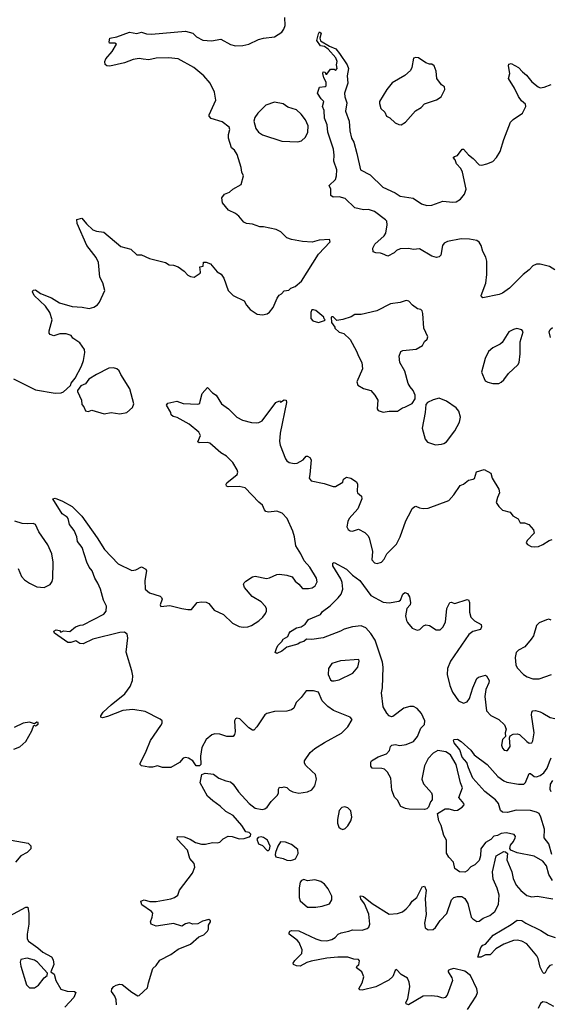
# Model space of a CAD drawing. Extents: x 1603745 to 1745082, y 385868 to 533966.
# Tile 159 of 256: x 1620575 to 1624927, y 467179 to 475257. Entities that reach past the tile are written whole.
import ezdxf

# ---------------------------------------------------------------- set-up
doc = ezdxf.new("R2010")
doc.units = 0

msp = doc.modelspace()

# ---------------------------------------------------------------- linework, layer by layer
at = {"layer": '0CON20XD'}
for points in [[(1620525, 472310), (1620705, 472218.8), (1620865, 472192), (1620915, 472196.2), (1620935, 472203.8), (1620992.5, 472255), (1620997.5, 472275), (1621030, 472315), (1621082.5, 472415), (1621098.6, 472461.4), (1621109.2, 472525), (1621105, 472550), (1621068.8, 472605), (1621011.2, 472645), (1620995.8, 472665.8), (1620955, 472680), (1620905, 472679.2), (1620854.1, 472664.1), (1620823.3, 472675), (1620816.7, 472685), (1620816.2, 472705), (1620840.6, 472795), (1620822.7, 472855), (1620785.2, 472905.2), (1620692.9, 472995), (1620680, 473025), (1620685, 473038.8), (1620705, 473039.2), (1620745, 473011.2), (1620835, 472975.8), (1620900, 472935), (1621005, 472902.9), (1621087.3, 472897.3), (1621145, 472886), (1621182.7, 472897.3), (1621212.7, 472917.3), (1621229.7, 472940.3), (1621273.3, 473035), (1621257.6, 473097.6), (1621231.1, 473145), (1621220, 473265), (1621203.1, 473305), (1621125.7, 473405), (1621046.7, 473585), (1621043.6, 473616.4), (1621085, 473627.5), (1621122.3, 473582.3), (1621175, 473533.8), (1621205, 473521.2), (1621265, 473513.8), (1621405, 473396.2), (1621487.5, 473375), (1621535, 473327.5), (1621575, 473327.5), (1621638.3, 473298.3), (1621770, 473265), (1621800, 473245), (1621835, 473243.8), (1621875, 473230), (1621923.9, 473193.9), (1621955, 473160), (1621975, 473150), (1622005, 473143.8), (1622055, 473177.5), (1622058.8, 473185), (1622052, 473228), (1622080, 473235), (1622083.3, 473266.7), (1622105, 473267.5), (1622140, 473255), (1622195, 473187.5), (1622228.3, 473168.3), (1622250, 473135), (1622283.8, 473035), (1622325, 472993.8), (1622415, 472951.2), (1622433.8, 472915), (1622465, 472880), (1622521.7, 472841.7), (1622565, 472834), (1622605.9, 472844.1), (1622625, 472857.5), (1622653.6, 472896.4), (1622686.7, 472973.3), (1622703.6, 472996.4), (1622723, 473007), (1622745, 473032.5), (1622781.7, 473038.3), (1622800, 473055), (1622835, 473067.5), (1622885, 473112.5), (1623025.7, 473334.3), (1623122.5, 473435), (1623115, 473452.5), (1623031.7, 473448.3), (1622975, 473431.2), (1622895, 473436), (1622805, 473454), (1622765, 473466.7), (1622716.2, 473515), (1622677.5, 473535), (1622575, 473558.1), (1622545, 473558.6), (1622485, 473580), (1622434.2, 473584.2), (1622413.3, 473595), (1622372.5, 473645), (1622346.1, 473666.1), (1622287.5, 473695), (1622237.5, 473755), (1622232.5, 473795), (1622253.6, 473826.4), (1622295, 473842.5), (1622322.5, 473865), (1622392.5, 473905), (1622411.2, 473975), (1622398, 474005), (1622392, 474045), (1622359.5, 474149.5), (1622336, 474186), (1622313.3, 474205), (1622286.7, 474285), (1622286.7, 474315), (1622297.5, 474355), (1622292.5, 474375), (1622235, 474420), (1622146.4, 474446.4), (1622130, 474465), (1622127.5, 474475), (1622183.6, 474596.4), (1622171.7, 474661.7), (1622138, 474735), (1622086.1, 474796.1), (1622003.6, 474863.6), (1621875, 474936.4), (1621795, 474943.1), (1621695, 474940), (1621635, 474926), (1621586.1, 474933.9), (1621555, 474937.1), (1621505, 474930.8), (1621435, 474902.5), (1621315, 474876.7), (1621288.3, 474878.3), (1621275, 474890), (1621272.5, 474915), (1621280, 474935), (1621332.5, 474995), (1621370, 475055), (1621355, 475063.3), (1621312.5, 475065), (1621308.6, 475075), (1621314.8, 475105.2), (1621372.5, 475115), (1621475, 475154.2), (1621535, 475142.2), (1621575, 475153.1), (1621615, 475139.5), (1621655, 475137.8), (1621935, 475162.9), (1621995, 475146.2), (1622025.7, 475115.7), (1622078.1, 475088.1), (1622147.6, 475082.4), (1622225, 475098), (1622305, 475052.5), (1622345, 475042.2), (1622405, 475044.4), (1622455, 475055.6), (1622533.3, 475095), (1622575, 475105.8), (1622664.1, 475115.9), (1622723.8, 475155), (1622741.2, 475178.8), (1622751.2, 475208.8), (1622749.2, 475275)], [(1623550, 473335), (1623535, 473342.5), (1623495, 473343.3), (1623475, 473353.3), (1623471.7, 473381.7), (1623488, 473415), (1623565.4, 473484.6), (1623577.5, 473505), (1623589.4, 473575), (1623585, 473602.5), (1623576, 473615), (1623485, 473681.9), (1623435, 473698.6), (1623393.9, 473696.1), (1623325, 473714.2), (1623245, 473790.6), (1623195, 473802.9), (1623145, 473800.8), (1623126.7, 473815), (1623126.7, 473865), (1623113.6, 473896.4), (1623164.3, 473945.7), (1623173.2, 473976.8), (1623175.8, 474025.8), (1623152.2, 474095), (1623154.5, 474145), (1623148.2, 474195), (1623102.7, 474335), (1623095.8, 474395), (1623075, 474450), (1623071.7, 474511.7), (1623057.5, 474545), (1623070, 474585), (1623046.4, 474606.4), (1623018.8, 474655), (1623035, 474702.5), (1623081.7, 474708.3), (1623087.5, 474715), (1623087.5, 474745), (1623070.7, 474780.7), (1623062.5, 474815), (1623065, 474830), (1623080, 474825), (1623085, 474810), (1623095, 474810), (1623125, 474850), (1623155, 474850), (1623165, 474840), (1623177.5, 474855), (1623172.5, 474885), (1623178, 474915), (1623168, 474945), (1623105.9, 475015.9), (1623076, 475036), (1623043.1, 475043.1), (1623011.2, 475085), (1623025, 475140), (1623035, 475157.5), (1623048.8, 475145), (1623036.7, 475105), (1623042, 475082), (1623115, 475038.8), (1623167.1, 475017.1), (1623199.1, 474979.1), (1623260.8, 474885), (1623272.5, 474855), (1623261.1, 474795), (1623266.5, 474735), (1623238.6, 474655), (1623241.4, 474625), (1623257.9, 474575), (1623247, 474507), (1623278.6, 474425), (1623282.5, 474345), (1623297.5, 474285), (1623315, 474252.5), (1623338.9, 474158.9), (1623370, 474025), (1623450, 473985), (1623552.8, 473882.8), (1623655.8, 473835), (1623695, 473808.9), (1623803.2, 473793.2), (1623870, 473745), (1623915, 473732.1), (1623955, 473734.5), (1624045, 473768.1), (1624128.3, 473758.3), (1624155, 473761.4), (1624190, 473785), (1624224, 473825), (1624235.7, 473865), (1624207.1, 474005), (1624194.2, 474035), (1624158.8, 474075), (1624147, 474107), (1624130, 474125), (1624140, 474135), (1624165, 474142.5), (1624205, 474193.3), (1624215, 474193.3), (1624255, 474147.5), (1624295, 474118.8), (1624345, 474066), (1624365, 474062.5), (1624407.1, 474072.9), (1624456.1, 474093.9), (1624486.7, 474125), (1624515.8, 474174.2), (1624546.2, 474275), (1624601.2, 474415), (1624622.7, 474437.3), (1624699.7, 474490.3), (1624727.1, 474545), (1624724.2, 474565), (1624691.7, 474591.7), (1624665.6, 474625.6), (1624632.5, 474695), (1624584.1, 474774.1), (1624596.2, 474815), (1624583, 474877), (1624587, 474893), (1624605, 474896.2), (1624665, 474865.8), (1624697.9, 474827.9), (1624732.1, 474802.1), (1624776.1, 474746.1), (1624827.5, 474705), (1624845, 474698.8), (1624877.3, 474702.7), (1624935, 474723.8)], [(1623705, 474394), (1623738.8, 474415), (1623822.4, 474507.6), (1623866.7, 474535), (1623895, 474566), (1623995, 474600), (1624032.5, 474625), (1624063.3, 474685), (1624060, 474705), (1624033.6, 474723.6), (1623997.5, 474775), (1623992, 474835), (1623975, 474877.5), (1623955, 474892.5), (1623935, 474892.5), (1623905, 474903.3), (1623845, 474942.5), (1623825, 474946.7), (1623805, 474940), (1623791.2, 474865), (1623780.3, 474839.7), (1623735, 474800), (1623630.3, 474739.7), (1623585, 474683.8), (1623526.2, 474585), (1623525, 474570), (1623537.3, 474527.3), (1623568.8, 474498.8), (1623583.3, 474465), (1623610.3, 474450.3), (1623655, 474411.2), (1623685, 474396.2), (1623705, 474394)], [(1622855, 474254.3), (1622886.6, 474263.4), (1622918.2, 474291.8), (1622936.9, 474335), (1622940, 474385), (1622918.6, 474435), (1622882.4, 474482.4), (1622845, 474516.9), (1622775, 474538.6), (1622736.4, 474566.4), (1622665, 474580.8), (1622593.8, 474555), (1622529.1, 474490.9), (1622502.5, 474455), (1622495.8, 474425), (1622512, 474365), (1622534.5, 474334.5), (1622565, 474312.5), (1622725, 474260), (1622855, 474254.3)], [(1624965, 473204), (1624921.5, 473231.5), (1624845, 473251.4), (1624815, 473250.8), (1624785, 473236), (1624755, 473204), (1624705, 473166.2), (1624591.2, 473055), (1624535.7, 473014.3), (1624507, 473003), (1624375, 472974), (1624362.7, 472982.7), (1624360, 472995), (1624398, 473095), (1624405.8, 473165), (1624405.9, 473275.9), (1624398.8, 473308.8), (1624374.1, 473354.1), (1624359.2, 473405), (1624342.7, 473432.7), (1624324.3, 473444.3), (1624265, 473456.7), (1624195, 473457.8), (1624083.9, 473436.1), (1624057.4, 473422.6), (1624041.9, 473405), (1624030, 473325), (1624015, 473311.2), (1623995, 473306.2), (1623955, 473317.5), (1623855, 473377.5), (1623805, 473370), (1623765, 473380), (1623695, 473376), (1623665.9, 473364.1), (1623646.7, 473345), (1623595, 473316.7), (1623550, 473335)], [(1623555, 472037.5), (1623605, 472046.2), (1623675, 472043.8), (1623715, 472073.3), (1623735, 472077.5), (1623795, 472107.5), (1623817.5, 472145), (1623817.5, 472175), (1623803.3, 472215), (1623776.7, 472245), (1623762.3, 472272.3), (1623733.9, 472373.9), (1623692.5, 472445), (1623686.7, 472495), (1623700, 472535), (1623717, 472543), (1623827.5, 472555), (1623880, 472585), (1623895, 472617.5), (1623916.2, 472635), (1623921.2, 472655), (1623888.8, 472725), (1623882.9, 472845), (1623875, 472868.8), (1623865, 472878), (1623836.7, 472885), (1623796.7, 472915), (1623767.3, 472947.3), (1623745, 472954), (1623695, 472936), (1623615.6, 472924.4), (1623505, 472867.5), (1623375, 472838.8), (1623325, 472838.8), (1623295, 472820), (1623225, 472796.7), (1623175, 472790), (1623145, 472820), (1623135, 472820), (1623130, 472815), (1623133, 472773), (1623160, 472735), (1623160, 472725), (1623193.9, 472693.9), (1623233.3, 472683.3), (1623285, 472632.5), (1623338.3, 472538.3), (1623353.8, 472495), (1623381.2, 472445), (1623386.4, 472393.6), (1623338.8, 472285), (1623347, 472257), (1623395, 472230), (1623454.1, 472214.1), (1623488.8, 472175), (1623513.3, 472135), (1623507.5, 472065), (1623515, 472050), (1623555, 472037.5)], [(1623025, 472772.5), (1623075, 472790), (1623080, 472795), (1623071.7, 472801.7), (1623070, 472815), (1623005, 472870), (1622985, 472877.5), (1622970, 472875), (1622963.3, 472855), (1622963.3, 472805), (1622980, 472785), (1623025, 472772.5)], [(1624455, 472272), (1624505, 472273.3), (1624525, 472283.3), (1624545, 472303.3), (1624583.8, 472355), (1624660, 472425), (1624671.2, 472445), (1624681.2, 472515), (1624681.2, 472615), (1624703.3, 472695), (1624693.6, 472713.6), (1624653, 472723), (1624625, 472716.2), (1624586.7, 472695), (1624531.2, 472608.8), (1624515, 472593.8), (1624456.7, 472565), (1624421.2, 472535), (1624392.7, 472477.3), (1624362.5, 472365), (1624393.8, 472295), (1624415, 472282), (1624455, 472272)], [(1624928.7, 472648.7), (1624918.5, 472695), (1624926.5, 472715), (1624945, 472731.5)], [(1621266.4, 472023.6), (1621325, 472033.8), (1621395, 472023.8), (1621453.3, 472035), (1621501.2, 472075), (1621510, 472105), (1621477.9, 472227.9), (1621404.5, 472344.5), (1621391.4, 472375), (1621372.2, 472392.2), (1621345, 472400.5), (1621305, 472396.9), (1621203.3, 472345), (1621142.7, 472307.3), (1621115, 472270), (1621077, 472253), (1621050, 472215), (1621047.5, 472205), (1621082.5, 472135), (1621085, 472100), (1621101.2, 472081.2), (1621115, 472047.5), (1621135, 472043.3), (1621165, 472052.5), (1621266.4, 472023.6)], [(1622727.2, 471207.2), (1622685, 471225.6), (1622615, 471215.8), (1622595, 471221.2), (1622582.5, 471235), (1622565.8, 471275), (1622535, 471298.1), (1622425, 471415.8), (1622374.1, 471425.9), (1622283.8, 471423.8), (1622270.7, 471430.7), (1622267.5, 471445), (1622275, 471457.5), (1622358.8, 471525), (1622363.8, 471545), (1622358.8, 471565), (1622324, 471625), (1622272, 471675), (1622225, 471702.9), (1622135, 471781.2), (1622115, 471788), (1622046.4, 471786.4), (1622035, 471792.5), (1622056.7, 471845), (1622045, 471872.5), (1621965, 471937.5), (1621865, 471992), (1621832.3, 472002.3), (1621817.5, 472015), (1621813.8, 472035), (1621777.5, 472095), (1621789.3, 472110.7), (1621864.1, 472125.9), (1621915, 472108), (1622035, 472101.2), (1622051.2, 472108.8), (1622056.2, 472126.2), (1622070.8, 472189.2), (1622115, 472240), (1622155, 472196.7), (1622185, 472176.7), (1622231.2, 472105), (1622286.2, 472065), (1622355, 471996.7), (1622401.2, 471971.2), (1622475, 471950.8), (1622515, 471948), (1622535, 471951.2), (1622563.2, 471966.8), (1622675, 472116.7), (1622705, 472130), (1622715, 472120), (1622743, 472137), (1622760, 472135), (1622762.5, 472115), (1622710, 471865), (1622705.6, 471795), (1622710, 471765), (1622755, 471654), (1622765, 471637.5), (1622785, 471623.1), (1622825.4, 471615.4), (1622851.7, 471618.3), (1622898.6, 471645), (1622923.9, 471676.1), (1622935, 471676.8), (1622954.4, 471665), (1622964.4, 471645), (1622954, 471525), (1622950, 471495), (1622965, 471473.8), (1623072.3, 471452.3), (1623145, 471427.5), (1623165, 471427.5), (1623225, 471462.5), (1623231.7, 471488.3), (1623255, 471502.5), (1623290, 471495), (1623337.5, 471465), (1623346.7, 471445), (1623342.5, 471385), (1623346.2, 471375), (1623378.1, 471348.1), (1623380.8, 471325), (1623347.5, 471245), (1623276.2, 471165), (1623265, 471140), (1623258, 471095), (1623268.8, 471075), (1623285, 471062.5), (1623305, 471061.4), (1623355, 471075.6), (1623405, 471049.4), (1623430, 471025), (1623441.4, 471005), (1623467.5, 470895), (1623463.1, 470825), (1623485, 470800.8), (1623505.8, 470794.2), (1623543, 470807), (1623565, 470830), (1623585.9, 470874.1), (1623665, 470953.8), (1623694.4, 471015), (1623742.5, 471145), (1623785, 471226.2), (1623795, 471246), (1623815, 471264.2), (1623825, 471265.7), (1623855, 471251.4), (1623885, 471246), (1623925, 471250), (1624095, 471312.5), (1624135, 471357.5), (1624187.5, 471435), (1624215, 471446.7), (1624255, 471480), (1624295, 471486.2), (1624305, 471493.8), (1624322.7, 471547.3), (1624385, 471565.5), (1624440, 471535), (1624451.2, 471495), (1624503.9, 471403.9), (1624510, 471375), (1624492.7, 471337.3), (1624484, 471295), (1624505, 471262), (1624535, 471232.5), (1624596.8, 471216.8), (1624620, 471185), (1624662.7, 471162.7), (1624680, 471130), (1624715, 471130), (1624750, 471115), (1624790.7, 471070.7), (1624796.1, 471043.9), (1624736.4, 470983.6), (1624730, 470965), (1624740.5, 470950.5), (1624770, 470935), (1624795, 470930.8), (1624830, 470935), (1624865, 470950), (1624917.5, 470985), (1624943.3, 470993.3)], [(1623985, 471767.7), (1624035, 471774.5), (1624055, 471779.4), (1624075, 471794.4), (1624145.4, 471884.6), (1624182.5, 471955), (1624190, 471995), (1624177.1, 472045), (1624155, 472072.5), (1624075, 472128), (1624015, 472151.2), (1623965, 472138.8), (1623920, 472115), (1623905, 472100), (1623900, 472035), (1623876.4, 471906.4), (1623900.6, 471815), (1623920.4, 471790.4), (1623985, 471767.7)], [(1621370, 467175), (1621367.1, 467215), (1621356.2, 467245), (1621326.7, 467285), (1621330, 467305), (1621347.5, 467325), (1621365, 467336.2), (1621395, 467343.8), (1621415, 467342), (1621495, 467278.8), (1621545, 467248.8), (1621555, 467250), (1621623.8, 467315), (1621630, 467355), (1621666.4, 467473.6), (1621695, 467497.5), (1621725, 467541.2), (1621815, 467588), (1621875, 467630.8), (1621977, 467673), (1622045, 467733.3), (1622085, 467750), (1622115, 467777.5), (1622123.3, 467795), (1622123, 467827), (1622140, 467855), (1622140, 467865), (1622125, 467873.3), (1622075, 467860), (1622035, 467838.8), (1621995, 467836.7), (1621965, 467846.2), (1621935, 467838.8), (1621905, 467820), (1621835, 467841.2), (1621783.3, 467833.3), (1621695, 467820), (1621653.3, 467835), (1621646.7, 467855), (1621662.5, 467895), (1621665.9, 467925.9), (1621655, 467940), (1621576.2, 467995), (1621567.5, 468025), (1621595, 468036.2), (1621642.3, 468022.3), (1621695, 468022.5), (1621815, 468043.3), (1621845, 468053.8), (1621871.2, 468075), (1621885.9, 468114.1), (1621993.3, 468255), (1622010, 468305), (1622005.7, 468335), (1621969.2, 468375), (1621952.1, 468442.1), (1621866.7, 468535), (1621870, 468555), (1621925, 468552.5), (1621972.7, 468532.7), (1622015.7, 468505.7), (1622065, 468492.5), (1622097.7, 468492.3), (1622155, 468506.7), (1622196.4, 468503.6), (1622215, 468510), (1622245, 468537.5), (1622285, 468557.5), (1622316.4, 468556.4), (1622375, 468536.7), (1622415, 468540), (1622457, 468553), (1622468.3, 468561.7), (1622470, 468575), (1622457, 468587), (1622430, 468595), (1622396.4, 468646.4), (1622325, 468726.7), (1622265, 468760), (1622220, 468805), (1622157.7, 468847.7), (1622115, 468886.2), (1622054, 468995), (1622070, 469065), (1622095, 469075.7), (1622165, 469066.2), (1622207.5, 469035), (1622265, 469012.5), (1622302.5, 469005), (1622325.9, 468985.9), (1622370.7, 468920.7), (1622457.2, 468827.2), (1622507, 468787), (1622562.7, 468777.3), (1622585, 468782), (1622603.3, 468795), (1622637, 468843), (1622688.8, 468895), (1622698.8, 468915), (1622697.5, 468945), (1622705, 468960), (1622725, 468957.5), (1622745, 468963.3), (1622765, 468956.7), (1622787.5, 468935), (1622815, 468921.2), (1622865, 468912), (1622935, 468922), (1622970.3, 468939.7), (1622995, 468970), (1623010, 469025), (1623001.4, 469065), (1622971.5, 469091.5), (1622920.3, 469140.3), (1622909.5, 469159.5), (1622912, 469175), (1622957.5, 469245), (1622995, 469277.5), (1623075, 469327.5), (1623215, 469402), (1623266, 469455), (1623302.5, 469515), (1623285, 469533.8), (1623148.7, 469588.7), (1623102.1, 469622.1), (1623055, 469667.5), (1623025, 469740), (1622985, 469750), (1622925, 469750), (1622884, 469695), (1622843.8, 469655), (1622822.3, 469607.7), (1622805, 469594), (1622765, 469582.5), (1622665, 469580), (1622602.5, 469565), (1622585, 469552.5), (1622521.2, 469455), (1622495, 469427.5), (1622485, 469427.5), (1622455, 469446.7), (1622381.1, 469521.1), (1622355, 469526), (1622345, 469521.2), (1622336, 469505), (1622342, 469415), (1622337.3, 469392.7), (1622325, 469376.7), (1622275, 469376.2), (1622215, 469394), (1622175, 469397.5), (1622150.3, 469389.7), (1622105, 469350.8), (1622070, 469285), (1622058.8, 469215), (1622060, 469145), (1622050, 469135), (1622022.5, 469135), (1621996.1, 469176.1), (1621959.5, 469199.5), (1621935, 469203.8), (1621915, 469198.8), (1621886.4, 469163.6), (1621815, 469122), (1621745, 469122.5), (1621705, 469134), (1621665, 469124.3), (1621635, 469124.3), (1621572.5, 469135), (1621562.5, 469145), (1621563.3, 469155), (1621612, 469255), (1621646.4, 469343.6), (1621732.5, 469465), (1621742.5, 469485), (1621742.5, 469505), (1621727.7, 469517.7), (1621605, 469580), (1621501.7, 469598.3), (1621419.7, 469590.3), (1621295, 469538.8), (1621255, 469530), (1621240, 469535), (1621240, 469545), (1621260, 469575), (1621325, 469636.2), (1621438, 469725), (1621480, 469785), (1621500, 469835), (1621502, 469875), (1621494, 469915), (1621448, 470068), (1621461.1, 470185), (1621455, 470216.7), (1621435, 470232.9), (1621395, 470230.4), (1621175, 470175.6), (1621095, 470135.8), (1621068.3, 470138.3), (1621035, 470160), (1620995, 470147.5), (1620968.3, 470148.3), (1620860, 470225), (1620855, 470240), (1620875, 470250), (1620900, 470245), (1620912.5, 470232.5), (1620935, 470242.5), (1620985, 470237.5), (1621032.5, 470275), (1621072, 470288), (1621095, 470293.3), (1621265, 470380.8), (1621283.8, 470405), (1621285.8, 470445), (1621261.9, 470495), (1621236.7, 470585), (1621214.5, 470635), (1621190, 470675), (1621169.5, 470735), (1621145, 470765.7), (1621124.7, 470805), (1621087.2, 470927.2), (1621050, 470975), (1621042.5, 471015), (1621022, 471065), (1620982, 471115), (1620973.1, 471165), (1620965, 471176.7), (1620922.7, 471202.7), (1620847.5, 471325), (1620865, 471332.5), (1620925, 471307.5), (1621005, 471262.5), (1621085, 471183.3), (1621208.8, 471005), (1621269.4, 470909.4), (1621382.4, 470792.4), (1621495, 470738.8), (1621527.3, 470742.7), (1621575, 470768), (1621609.3, 470749.3), (1621616, 470735), (1621600, 470655), (1621602.9, 470585), (1621640, 470555), (1621725.9, 470525.9), (1621737.5, 470515), (1621743, 470503), (1621726.2, 470455), (1621732.3, 470442.3), (1621805, 470452), (1621905, 470426), (1621955, 470416.7), (1621985, 470417.5), (1622030, 470475), (1622065, 470481.2), (1622105, 470478), (1622127, 470467), (1622171.1, 470411.1), (1622246.6, 470376.6), (1622320, 470305), (1622375, 470279.2), (1622407.7, 470272.3), (1622445, 470276), (1622475, 470286.2), (1622535, 470326), (1622568.8, 470355), (1622591.2, 470385), (1622598.8, 470405), (1622598, 470425), (1622587.5, 470445), (1622555, 470480), (1622480.8, 470525), (1622417.7, 470597.7), (1622411.2, 470625), (1622415, 470637.5), (1622429.5, 470650.5), (1622484.3, 470685.7), (1622505, 470692.5), (1622598.3, 470671.7), (1622625, 470677.5), (1622685, 470705.7), (1622705, 470707.5), (1622765, 470700.8), (1622810, 470685), (1622835, 470650), (1622865.7, 470625.7), (1622895, 470590), (1622945, 470588.8), (1622975, 470596.2), (1622997.3, 470612.7), (1623013.8, 470645), (1623010, 470675), (1622954.2, 470765), (1622907.4, 470817.4), (1622881.5, 470875), (1622839.1, 470939.1), (1622829.7, 471015), (1622815, 471061.5), (1622768.2, 471165), (1622727.2, 471207.2)], [(1620562.5, 470755), (1620589.5, 470689.5), (1620615, 470660), (1620655, 470633.8), (1620715, 470603.8), (1620775, 470597.5), (1620825.9, 470624.1), (1620841.7, 470648.3), (1620847.7, 470672.3), (1620848.8, 470805), (1620839.2, 470875), (1620805, 470948.8), (1620730.8, 471055), (1620705, 471116.2), (1620685, 471124), (1620635, 471120), (1620595, 471124.3), (1620535, 471141.4)], [(1624945.4, 468195), (1624913.8, 468245), (1624896, 468315), (1624865, 468353.6), (1624795.5, 468395.5), (1624655, 468422.2), (1624603.6, 468443.6), (1624596.4, 468456.4), (1624602, 468485), (1624625, 468513.3), (1624640, 468545), (1624641.2, 468555), (1624630.7, 468570.7), (1624565, 468586), (1624525, 468581.2), (1624495, 468563.8), (1624465, 468558.8), (1624438.8, 468531.2), (1624395, 468506), (1624358.6, 468455), (1624354.2, 468395.8), (1624342.5, 468357.5), (1624306.8, 468323.2), (1624275, 468307.5), (1624245, 468273.8), (1624225, 468262), (1624182.5, 468265), (1624145, 468292.5), (1624134.2, 468345), (1624094.2, 468385), (1624075, 468417.5), (1624075.6, 468525), (1624054.3, 468565), (1624031.4, 468645), (1624012, 468685), (1624002.5, 468745), (1624065, 468783.3), (1624095, 468783.8), (1624145, 468767.5), (1624165, 468772.5), (1624205, 468796.2), (1624220, 468815), (1624216.8, 468826.8), (1624176.2, 468875), (1624207.1, 468955), (1624190.5, 468995), (1624154.7, 469145), (1624107.6, 469225), (1624070.4, 469250.4), (1624005, 469261.8), (1623965, 469238.9), (1623925, 469196.2), (1623894.8, 469135.2), (1623872.9, 469025), (1623887.4, 468987.4), (1623952, 468915), (1623958.8, 468895), (1623957.5, 468855), (1623945, 468840), (1623927.5, 468795), (1623915, 468783.3), (1623895, 468776.7), (1623769.3, 468780.7), (1623740, 468785), (1623700.8, 468800.8), (1623675, 468852.5), (1623648.8, 468878.8), (1623628, 468935), (1623618.8, 469035), (1623592.4, 469082.4), (1623566.6, 469106.6), (1623545, 469114.3), (1623465, 469116.7), (1623453.9, 469133.9), (1623456.2, 469165), (1623460, 469175), (1623515, 469207.8), (1623582.5, 469235), (1623608.3, 469261.7), (1623616.4, 469293.6), (1623626.4, 469303.6), (1623655, 469310), (1623692.1, 469302.1), (1623745, 469309.4), (1623805, 469335.4), (1623838.8, 469375), (1623865.5, 469444.5), (1623896, 469475), (1623896.9, 469505), (1623871.8, 469565), (1623835, 469604.5), (1623805, 469622.7), (1623775, 469622.7), (1623725, 469608.5), (1623635, 469538.8), (1623625, 469536.2), (1623605, 469545.8), (1623585, 469567.5), (1623555, 469620), (1623541.4, 469735), (1623550, 469775), (1623555.7, 469945.7), (1623552, 469985), (1623489.8, 470165), (1623455, 470222.3), (1623415, 470268.2), (1623375, 470283.6), (1623305, 470275.4), (1623235, 470256.9), (1623205, 470240), (1623065, 470186.4), (1622972.2, 470172.2), (1622926.1, 470173.9), (1622906.7, 470155), (1622875, 470148), (1622855, 470134.2), (1622765, 470110), (1622725, 470077.1), (1622685, 470056.2), (1622670, 470065), (1622684.4, 470105), (1622694.6, 470125.4), (1622725.6, 470154.4), (1622736.1, 470173.9), (1622773.3, 470195), (1622784, 470225), (1622795, 470236.2), (1622845, 470266.2), (1622883.6, 470276.4), (1622915, 470297.5), (1622945, 470335.8), (1623042.3, 470377.7), (1623059.3, 470400.7), (1623121.3, 470448.7), (1623187, 470513), (1623211.8, 470545), (1623224.6, 470585), (1623218.5, 470638.5), (1623209.1, 470669.1), (1623144.2, 470775), (1623143.3, 470796.7), (1623155, 470802.5), (1623255, 470749.2), (1623305, 470700), (1623363.5, 470655), (1623455, 470532.2), (1623555, 470476.9), (1623605, 470473.3), (1623685, 470487.5), (1623697.5, 470495), (1623718.8, 470545), (1623735, 470556), (1623755, 470550), (1623772.3, 470522.3), (1623781.2, 470475), (1623776.7, 470455), (1623750, 470425), (1623740, 470365), (1623746.6, 470326.6), (1623755, 470312), (1623794, 470265), (1623835, 470247.1), (1623857.6, 470252.4), (1623887, 470283), (1623905, 470290.8), (1623935, 470286), (1623991.7, 470251.7), (1624025, 470252), (1624046.2, 470273.8), (1624066.9, 470315), (1624078, 470425), (1624102.5, 470475), (1624115, 470477.5), (1624145, 470466.7), (1624245, 470500), (1624256.1, 470496.1), (1624264.2, 470474.2), (1624264.5, 470395), (1624276, 470356), (1624304, 470324), (1624360, 470295), (1624363.3, 470275), (1624353.3, 470255), (1624292.1, 470237.9), (1624258.2, 470211.8), (1624107.2, 469995), (1624082.9, 469935), (1624080.3, 469885), (1624101.7, 469795), (1624125, 469740), (1624175, 469668.1)], [(1624935, 470330), (1624915, 470337.5), (1624895, 470334), (1624835, 470308.8), (1624812.7, 470287.3), (1624788.1, 470201.9), (1624770, 470175), (1624719.5, 470110.5), (1624667.5, 470085), (1624646.7, 470065), (1624638.8, 470025), (1624644, 469965), (1624655, 469940), (1624707.5, 469885), (1624737.5, 469865), (1624785, 469848), (1624835, 469848.5), (1624936, 469884)], [(1623155, 469833.8), (1623195, 469842), (1623306.7, 469895), (1623348.8, 469945), (1623360, 469995), (1623356.4, 470006.4), (1623205, 469995.8), (1623133.8, 469975), (1623107.1, 469935), (1623104.3, 469884.3), (1623125, 469840), (1623135, 469833.8), (1623155, 469833.8)], [(1624175, 469668.1), (1624215, 469650.6), (1624245, 469660), (1624263.6, 469686.4), (1624291.4, 469775), (1624325, 469850.8), (1624338, 469862), (1624395, 469880), (1624405, 469873.3), (1624424.4, 469835), (1624422.2, 469815), (1624398.9, 469761.1), (1624391.3, 469705), (1624405, 469586.7), (1624438.3, 469548.3), (1624506.3, 469516.3), (1624551.7, 469471.7), (1624563.8, 469435), (1624557.5, 469405), (1624560, 469375), (1624535, 469350), (1624527.5, 469305), (1624535, 469280), (1624550, 469265), (1624565, 469260), (1624575, 469260), (1624596.7, 469295), (1624592.5, 469365), (1624598.3, 469381.7), (1624623.6, 469396.4), (1624655, 469398.8), (1624675, 469392), (1624735, 469334.2), (1624755, 469322.5), (1624776.2, 469325), (1624785, 469340), (1624794.2, 469405), (1624773.1, 469555), (1624775.7, 469574.3), (1624784.5, 469585.5), (1624805, 469589.4), (1624845, 469579.4), (1624866.2, 469566.2), (1624925, 469531.5), (1624965.7, 469524.3)], [(1620527, 469273), (1620575, 469290), (1620624, 469335), (1620675, 469422.5), (1620691.7, 469468.3), (1620705, 469463.3), (1620727, 469477), (1620725, 469490), (1620715, 469492.5), (1620695, 469480), (1620655, 469493.3), (1620604.2, 469485.8), (1620529.3, 469450.7)], [(1624939, 468409), (1624914.2, 468494.2), (1624876, 468545), (1624879.4, 468615), (1624850.7, 468715), (1624835, 468743.3), (1624815, 468755.8), (1624765, 468769.8), (1624648.5, 468771.5), (1624575, 468753.5), (1624534.8, 468754.8), (1624517.5, 468767.5), (1624502, 468825), (1624477.7, 468855), (1624388.9, 468925), (1624291.5, 469035), (1624255, 469120), (1624243.8, 469163.8), (1624205, 469205.8), (1624186.1, 469266.1), (1624138.1, 469325), (1624134.4, 469345), (1624139.4, 469350.6), (1624165, 469352.9), (1624196.2, 469335), (1624274.2, 469264.2), (1624303.8, 469225), (1624409.5, 469145), (1624497.8, 469047.8), (1624545, 469011.8), (1624571.1, 469001.1), (1624665.4, 468984.6), (1624711.2, 468985), (1624725, 468998), (1624755, 469072), (1624765, 469071.4), (1624795, 469049.1), (1624815, 469046.2), (1624845, 469056.8), (1624875, 469077.5), (1624902.2, 469115), (1624921.8, 469168.2), (1624935, 469202)], [(1624945, 469014.6), (1624925.9, 468985), (1624922.6, 468945), (1624931.3, 468925)], [(1623225, 468613.8), (1623245, 468621.2), (1623266.8, 468643.2), (1623290.8, 468685), (1623299.2, 468715), (1623290, 468765), (1623265, 468790), (1623241.7, 468798.3), (1623216.4, 468793.6), (1623195, 468767.5), (1623180.8, 468695), (1623182, 468665), (1623192.3, 468632.3), (1623205, 468620), (1623225, 468613.8)], [(1620505.7, 468525.7), (1620645, 468500), (1620665, 468480), (1620666.7, 468455), (1620635, 468424.2), (1620585, 468397.5), (1620539.5, 468345)], [(1622615, 468440), (1622625, 468450), (1622628.8, 468475), (1622606.1, 468526.1), (1622575, 468547.5), (1622555, 468552.5), (1622531.7, 468548.3), (1622520, 468535), (1622532.5, 468495), (1622565, 468482.5), (1622605, 468440), (1622615, 468440)], [(1622795, 468357.5), (1622815, 468363.3), (1622836.4, 468373.6), (1622860, 468415), (1622855, 468447.5), (1622805, 468490), (1622755, 468508.6), (1622715, 468511.2), (1622691.4, 468475), (1622674, 468425), (1622670, 468405), (1622675, 468387.5), (1622735, 468376.2), (1622765, 468360), (1622795, 468357.5)], [(1624248.1, 467135), (1624318.6, 467245), (1624331.1, 467275), (1624325.6, 467305), (1624271.2, 467415), (1624225, 467449.4), (1624135, 467471.4), (1624105, 467465.7), (1624090, 467455), (1624088.8, 467445), (1624118.8, 467395), (1624124, 467375), (1624080, 467255), (1624065, 467234), (1624045, 467229.2), (1624005, 467243.1), (1623949.7, 467249.7), (1623885, 467245.6), (1623765, 467173.8), (1623745, 467183.3), (1623741.2, 467195), (1623758, 467225), (1623774.2, 467325), (1623770.5, 467360.5), (1623755, 467392.5), (1623703.9, 467423.9), (1623665, 467463.3), (1623655, 467457.5), (1623634.1, 467405.9), (1623603, 467377), (1623495, 467322.5), (1623385, 467294), (1623365, 467297.5), (1623357.5, 467305), (1623384.2, 467355), (1623398, 467405), (1623381.2, 467445), (1623338.3, 467478.3), (1623342.5, 467495), (1623356, 467504), (1623363.3, 467535), (1623355, 467546.2), (1623315, 467548.8), (1623265.4, 467565.4), (1623185, 467565.4), (1623095, 467556.2), (1622965, 467532.5), (1622929.1, 467520.9), (1622875, 467490.8), (1622845, 467494), (1622820, 467505), (1622817.5, 467515), (1622832.1, 467537.9), (1622890, 467595), (1622892, 467625), (1622866.2, 467685), (1622851.2, 467705), (1622786.2, 467755), (1622783.9, 467766.1), (1622791.7, 467778.3), (1622805, 467783.8), (1622865, 467780.6), (1623005, 467715.7), (1623043.6, 467703.6), (1623095, 467700.6), (1623135, 467710.8), (1623163.4, 467726.6), (1623187, 467753), (1623212.5, 467765), (1623275, 467777.5), (1623305, 467790.8), (1623385, 467787.8), (1623425, 467800.6), (1623437.4, 467812.6), (1623447.3, 467835), (1623438.3, 467918.3), (1623402.4, 468002.4), (1623374.2, 468045), (1623367.5, 468065), (1623375, 468070), (1623395, 468062.5), (1623467, 468007), (1623605, 467918.6), (1623675, 467922.5), (1623715, 467938), (1623745, 467961.2), (1623776, 467995), (1623793.3, 468025), (1623833.3, 468055), (1623875, 468142.5), (1623895, 468147.5), (1623910, 468115), (1623900.8, 468045), (1623908.5, 467915), (1623895.4, 467845), (1623900, 467805), (1623925, 467789.4), (1623966.3, 467793.7), (1623985, 467809.2), (1624023.6, 467866.4), (1624077.5, 467925), (1624116.2, 468035), (1624135.8, 468054.2), (1624165, 468064), (1624202.3, 468062.3), (1624225, 468046.7), (1624252, 468005), (1624279.2, 467895), (1624290.7, 467880.7), (1624325, 467858.8), (1624345, 467862), (1624376.2, 467885), (1624431.4, 467908.6), (1624470.9, 467939.1), (1624503.1, 467996.9), (1624506.4, 468075), (1624492.2, 468132.2), (1624459.2, 468205), (1624451.9, 468265), (1624484.1, 468395.9), (1624545, 468431.2), (1624559.5, 468429.5), (1624576.2, 468416.2), (1624570.8, 468365), (1624612.7, 468265), (1624621.7, 468211.7), (1624646.5, 468155), (1624685, 468111.9), (1624735, 468070.9), (1624775, 468060.5), (1624820, 468065), (1624947.5, 468045)], [(1623004.2, 467975.8), (1623055, 467982.9), (1623116.6, 468003.4), (1623136, 468035), (1623136, 468065), (1623106, 468125), (1623074.2, 468164.2), (1623045, 468186.2), (1622995, 468200), (1622935, 468191.2), (1622905, 468203.3), (1622887.5, 468195), (1622875, 468180), (1622866.1, 468133.9), (1622866.9, 468055), (1622875, 468028.8), (1622935, 467976.2), (1623004.2, 467975.8)], [(1620495, 467904.3), (1620625, 467976.2), (1620640, 467975), (1620649.2, 467925), (1620650, 467835), (1620635.5, 467754.5), (1620635.5, 467715.5), (1620647.2, 467697.2), (1620722.3, 467642.3), (1620765, 467605.8), (1620835, 467567.5), (1620850, 467545), (1620855.9, 467504.1), (1620830, 467445), (1620856.2, 467425), (1620870.8, 467375), (1620913.2, 467303.2), (1620965, 467286.9), (1621023.8, 467283.8), (1621036.2, 467275), (1621017.5, 467235), (1620944.6, 467155.4)], [(1624945, 467502.2), (1624923.9, 467496.1), (1624902.9, 467475), (1624885, 467438), (1624875, 467432.5), (1624865, 467440), (1624842.8, 467482.8), (1624828.8, 467555), (1624817.6, 467577.6), (1624735, 467674.7), (1624695, 467696.3), (1624656.1, 467706.1), (1624625, 467702.8), (1624545, 467672.4), (1624481.1, 467635), (1624435, 467584), (1624396, 467584), (1624357.5, 467565), (1624332.5, 467565), (1624357.1, 467645), (1624375, 467664.2), (1624396.5, 467673.5), (1624458.6, 467745), (1624607, 467833), (1624655, 467870), (1624695, 467867.5), (1624726.2, 467845), (1624849.2, 467785), (1624910, 467745), (1624967.7, 467727.7)], [(1620655, 467312.9), (1620695, 467314.4), (1620728.8, 467335), (1620775, 467396.7), (1620800, 467415), (1620802.5, 467435), (1620720, 467525), (1620695, 467541.8), (1620635, 467557.8), (1620585, 467546.2), (1620579.2, 467525), (1620582.6, 467492.6), (1620629.7, 467339.7), (1620655, 467312.9)], [(1624955, 467159.5), (1624895, 467194.3), (1624865, 467199.2), (1624846, 467185), (1624827.5, 467145)]]:
    msp.add_lwpolyline(points, dxfattribs=at)

doc.saveas('drawing.dxf')
